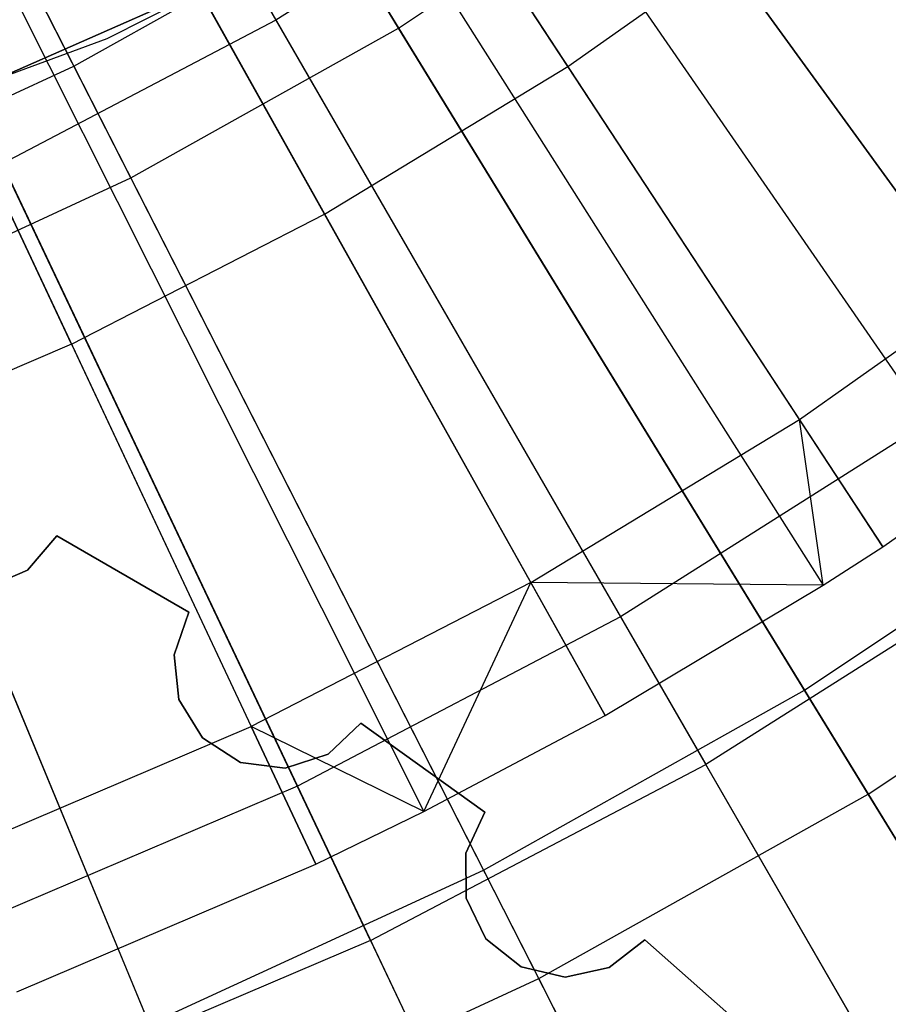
# Model space of a CAD drawing. Extents: x 0.02 to 4.75, y -2.35 to 2.37.
# Tile 58 of 131: x 2.71 to 2.87, y -0.82 to -0.63. Entities that reach past the tile are written whole.
import ezdxf

# ---------------------------------------------------------------- set-up
doc = ezdxf.new("R2010")
doc.units = 0
doc.header["$MEASUREMENT"] = 0
doc.layers.get('0').update_dxf_attribs({"color": 13, "linetype": 'CONTINUOUS'})

# ---------------------------------------------------------------- blocks, each defined once
blk = doc.blocks.new('CTLS_SNOW_BALL_ZWIS_PM_STL')
at = {"color": 0}
for p, q in [((2.48182, -0.14183, 5.27739), (2.8603, -0.73863, 5.06085)), ((2.48182, -0.14183, 5.27739), (2.8603, -0.73863, 5.06085)), ((2.48414, -0.14034, 5.27739), (2.87177, -0.73123, 5.06085)), ((2.48414, -0.14034, 5.27739), (2.87177, -0.73123, 5.06085)), ((2.47333, -0.1469, 5.27739), (2.81832, -0.76366, 5.06085)), ((2.47333, -0.1469, 5.27739), (2.81832, -0.76366, 5.06085)), ((2.46628, -0.15063, 5.27739), (2.78346, -0.78215, 5.06085)), ((2.46628, -0.15063, 5.27739), (2.78346, -0.78215, 5.06085)), ((2.46208, -0.15268, 5.27739), (2.76271, -0.79224, 5.06085)), ((2.46208, -0.15268, 5.27739), (2.76271, -0.79224, 5.06085)), ((2.63539, -0.48025, 0.55679), (2.71618, -0.6388, 0.6068)), ((2.63539, -0.48025, 0.55679), (2.71618, -0.6388, 0.6068)), ((2.77863, -0.63147, 5.09359), (2.68594, -0.48021, 5.14551)), ((2.77863, -0.63147, 5.09359), (2.68594, -0.48021, 5.14551)), ((2.66982, -0.48235, 5.07313), (2.75503, -0.62994, 5.01376)), ((2.66982, -0.48235, 5.07313), (2.75503, -0.62994, 5.01376)), ((2.72713, -0.66031, 5.09359), (2.64659, -0.50224, 5.14551)), ((2.72713, -0.66031, 5.09359), (2.64659, -0.50224, 5.14551)), ((2.81119, -0.63888, 5.10991), (2.76616, -0.57024, 5.14246)), ((2.81119, -0.63888, 5.10991), (2.76616, -0.57024, 5.14246)), ((2.78602, -0.57026, 0.67632), (2.88055, -0.70722, 0.74615)), ((2.78602, -0.57026, 0.67632), (2.88055, -0.70722, 0.74615)), ((2.81352, -0.57915, 0.6068), (2.9155, -0.71952, 0.67056)), ((2.81352, -0.57915, 0.6068), (2.9155, -0.71952, 0.67056)), ((2.81191, -0.58821, 48.14568), (2.72254, -0.63356, 48.14568)), ((2.81191, -0.58821, 48.18505), (2.72254, -0.63356, 48.18505)), ((2.81191, -0.58821, 48.14568), (2.72254, -0.63356, 48.14568)), ((2.81191, -0.58821, 48.18505), (2.72254, -0.63356, 48.18505)), ((2.7644, -0.66727, 5.10991), (2.72432, -0.59562, 5.14246)), ((2.7644, -0.66727, 5.10991), (2.72432, -0.59562, 5.14246)), ((2.80528, -0.59817, 5.01376), (2.75503, -0.62994, 5.01376)), ((2.80528, -0.59817, 5.01376), (2.75503, -0.62994, 5.01376)), ((2.80528, -0.59817, 5.01376), (2.89918, -0.73421, 4.94134)), ((2.80528, -0.59817, 5.01376), (2.89918, -0.73421, 4.94134)), ((2.77863, -0.63147, 5.09359), (2.8277, -0.59868, 5.09359)), ((2.77863, -0.63147, 5.09359), (2.8277, -0.59868, 5.09359)), ((2.92927, -0.73848, 5.02796), (2.8277, -0.59868, 5.09359)), ((2.92927, -0.73848, 5.02796), (2.8277, -0.59868, 5.09359)), ((2.73808, -0.60058, 0.67632), (2.82128, -0.7447, 0.74615)), ((2.73808, -0.60058, 0.67632), (2.82128, -0.7447, 0.74615)), ((2.81119, -0.63888, 5.10991), (2.85586, -0.60727, 5.10991)), ((2.81119, -0.63888, 5.10991), (2.85586, -0.60727, 5.10991)), ((2.67851, -0.65131, 48.10631), (2.77103, -0.61059, 48.10631)), ((2.77103, -0.61059, 47.9882), (2.67851, -0.65131, 47.9882)), ((2.77103, -0.61059, 47.9882), (2.67851, -0.65131, 47.9882)), ((2.67851, -0.65131, 48.10631), (2.77103, -0.61059, 48.10631)), ((2.71618, -0.6388, 0.6068), (2.76602, -0.61089, 0.6068)), ((2.71618, -0.6388, 0.6068), (2.76602, -0.61089, 0.6068)), ((2.76602, -0.61089, 0.6068), (2.85667, -0.75882, 0.67056)), ((2.76602, -0.61089, 0.6068), (2.85667, -0.75882, 0.67056)), ((2.71572, -0.69228, 5.10991), (2.6808, -0.61799, 5.14246)), ((2.71572, -0.69228, 5.10991), (2.6808, -0.61799, 5.14246)), ((2.68785, -0.62694, 0.67632), (2.75919, -0.77729, 0.74615)), ((2.68785, -0.62694, 0.67632), (2.75919, -0.77729, 0.74615)), ((2.75503, -0.62994, 5.01376), (2.70238, -0.65758, 5.01376)), ((2.75503, -0.62994, 5.01376), (2.70238, -0.65758, 5.01376)), ((2.75503, -0.62994, 5.01376), (2.83768, -0.7731, 4.94134)), ((2.75503, -0.62994, 5.01376), (2.83768, -0.7731, 4.94134)), ((2.72713, -0.66031, 5.09359), (2.77863, -0.63147, 5.09359)), ((2.72713, -0.66031, 5.09359), (2.77863, -0.63147, 5.09359)), ((2.86892, -0.7788, 5.02796), (2.77863, -0.63147, 5.09359)), ((2.86892, -0.7788, 5.02796), (2.77863, -0.63147, 5.09359)), ((2.72254, -0.63356, 48.14568), (2.62849, -0.66815, 48.14568)), ((2.72254, -0.63356, 48.18505), (2.62849, -0.66815, 48.18505)), ((2.72254, -0.63356, 48.14568), (2.62849, -0.66815, 48.14568)), ((2.72254, -0.63356, 48.18505), (2.62849, -0.66815, 48.18505)), ((2.72254, -0.63356, 48.18505), (2.72254, -0.63356, 48.14568)), ((2.72254, -0.63356, 48.18505), (2.72254, -0.63356, 48.14568)), ((2.6643, -0.66272, 0.6068), (2.71618, -0.6388, 0.6068)), ((2.6643, -0.66272, 0.6068), (2.71618, -0.6388, 0.6068)), ((2.71618, -0.6388, 0.6068), (2.79494, -0.79339, 0.67056)), ((2.71618, -0.6388, 0.6068), (2.79494, -0.79339, 0.67056)), ((2.7644, -0.66727, 5.10991), (2.81119, -0.63888, 5.10991)), ((2.7644, -0.66727, 5.10991), (2.81119, -0.63888, 5.10991)), ((2.85573, -0.70677, 5.07445), (2.81119, -0.63888, 5.10991)), ((2.85573, -0.70677, 5.07445), (2.81119, -0.63888, 5.10991)), ((2.77325, -0.80692, 4.94134), (2.70238, -0.65758, 5.01376)), ((2.77325, -0.80692, 4.94134), (2.70238, -0.65758, 5.01376)), ((2.67353, -0.68502, 5.09359), (2.72713, -0.66031, 5.09359)), ((2.67353, -0.68502, 5.09359), (2.72713, -0.66031, 5.09359)), ((2.80558, -0.81427, 5.02796), (2.72713, -0.66031, 5.09359)), ((2.80558, -0.81427, 5.02796), (2.72713, -0.66031, 5.09359)), ((2.6643, -0.66272, 0.6068), (2.73069, -0.82301, 0.67056)), ((2.6643, -0.66272, 0.6068), (2.73069, -0.82301, 0.67056)), ((2.71572, -0.69228, 5.10991), (2.7644, -0.66727, 5.10991)), ((2.71572, -0.69228, 5.10991), (2.7644, -0.66727, 5.10991)), ((2.80404, -0.73813, 5.07445), (2.7644, -0.66727, 5.10991)), ((2.80404, -0.73813, 5.07445), (2.7644, -0.66727, 5.10991)), ((2.85573, -0.70677, 5.07445), (2.90508, -0.67184, 5.07445)), ((2.85573, -0.70677, 5.07445), (2.90508, -0.67184, 5.07445)), ((2.73966, -0.84466, 5.02796), (2.67353, -0.68502, 5.09359)), ((2.73966, -0.84466, 5.02796), (2.67353, -0.68502, 5.09359)), ((2.71572, -0.69228, 5.10991), (2.6654, -0.7138, 5.10991)), ((2.71572, -0.69228, 5.10991), (2.6654, -0.7138, 5.10991)), ((2.71572, -0.69228, 5.10991), (2.75026, -0.76576, 5.07445)), ((2.71572, -0.69228, 5.10991), (2.75026, -0.76576, 5.07445)), ((2.87177, -0.73123, 5.06085), (2.92281, -0.69511, 5.06085)), ((2.87177, -0.73123, 5.06085), (2.92281, -0.69511, 5.06085)), ((2.80404, -0.73813, 5.07445), (2.85573, -0.70677, 5.07445)), ((2.80404, -0.73813, 5.07445), (2.85573, -0.70677, 5.07445)), ((2.88055, -0.70722, 0.74615), (2.82128, -0.7447, 0.74615)), ((2.88055, -0.70722, 0.74615), (2.82128, -0.7447, 0.74615)), ((2.8603, -0.73863, 5.06085), (2.85573, -0.70677, 5.07445)), ((2.8603, -0.73863, 5.06085), (2.85573, -0.70677, 5.07445)), ((2.87177, -0.73123, 5.06085), (2.85573, -0.70677, 5.07445)), ((2.87177, -0.73123, 5.06085), (2.85573, -0.70677, 5.07445)), ((2.85667, -0.75882, 0.67056), (2.9155, -0.71952, 0.67056)), ((2.85667, -0.75882, 0.67056), (2.9155, -0.71952, 0.67056)), ((2.7129, -0.72911, 48.44096), (2.70724, -0.7357, 48.44096)), ((2.70724, -0.7357, 48.24411), (2.7129, -0.72911, 48.24411)), ((2.7129, -0.72911, 48.44096), (2.70724, -0.7357, 48.44096)), ((2.70724, -0.7357, 48.24411), (2.7129, -0.72911, 48.24411)), ((2.73831, -0.74378, 48.24411), (2.7129, -0.72911, 48.24411)), ((2.7129, -0.72911, 48.24411), (2.7129, -0.72911, 48.44096)), ((2.7129, -0.72911, 48.44096), (2.73831, -0.74378, 48.44096)), ((2.7129, -0.72911, 48.44096), (2.73831, -0.74378, 48.44096)), ((2.73831, -0.74378, 48.24411), (2.7129, -0.72911, 48.24411)), ((2.7129, -0.72911, 48.24411), (2.7129, -0.72911, 48.44096)), ((2.8603, -0.73863, 5.06085), (2.87177, -0.73123, 5.06085)), ((2.8603, -0.73863, 5.06085), (2.87177, -0.73123, 5.06085)), ((2.89918, -0.73421, 4.94134), (2.83768, -0.7731, 4.94134)), ((2.89918, -0.73421, 4.94134), (2.83768, -0.7731, 4.94134)), ((2.70724, -0.7357, 48.44096), (2.6993, -0.7392, 48.44096)), ((2.6993, -0.7392, 48.24411), (2.70724, -0.7357, 48.24411)), ((2.70724, -0.7357, 48.44096), (2.6993, -0.7392, 48.44096)), ((2.6993, -0.7392, 48.24411), (2.70724, -0.7357, 48.24411)), ((2.70724, -0.7357, 48.44096), (2.70724, -0.7357, 48.24411)), ((2.70724, -0.7357, 48.44096), (2.70724, -0.7357, 48.24411)), ((2.80404, -0.73813, 5.07445), (2.75026, -0.76576, 5.07445)), ((2.80404, -0.73813, 5.07445), (2.75026, -0.76576, 5.07445)), ((2.78346, -0.78215, 5.06085), (2.80404, -0.73813, 5.07445)), ((2.78346, -0.78215, 5.06085), (2.80404, -0.73813, 5.07445)), ((2.81832, -0.76366, 5.06085), (2.80404, -0.73813, 5.07445)), ((2.81832, -0.76366, 5.06085), (2.80404, -0.73813, 5.07445)), ((2.8603, -0.73863, 5.06085), (2.80404, -0.73813, 5.07445)), ((2.8603, -0.73863, 5.06085), (2.80404, -0.73813, 5.07445)), ((2.81832, -0.76366, 5.06085), (2.8603, -0.73863, 5.06085)), ((2.81832, -0.76366, 5.06085), (2.8603, -0.73863, 5.06085)), ((2.86892, -0.7788, 5.02796), (2.92927, -0.73848, 5.02796)), ((2.86892, -0.7788, 5.02796), (2.92927, -0.73848, 5.02796)), ((2.73544, -0.75198, 48.44096), (2.73831, -0.74378, 48.44096)), ((2.73831, -0.74378, 48.24411), (2.73544, -0.75198, 48.24411)), ((2.73544, -0.75198, 48.44096), (2.73831, -0.74378, 48.44096)), ((2.73831, -0.74378, 48.24411), (2.73544, -0.75198, 48.24411)), ((2.73831, -0.74378, 48.44096), (2.73831, -0.74378, 48.24411)), ((2.73831, -0.74378, 48.44096), (2.73831, -0.74378, 48.24411)), ((2.82128, -0.7447, 0.74615), (2.75919, -0.77729, 0.74615)), ((2.82128, -0.7447, 0.74615), (2.75919, -0.77729, 0.74615)), ((2.82128, -0.7447, 0.74615), (2.90153, -0.88369, 0.82868)), ((2.82128, -0.7447, 0.74615), (2.90153, -0.88369, 0.82868)), ((2.73638, -0.76061, 48.44096), (2.73544, -0.75198, 48.44096)), ((2.73544, -0.75198, 48.24411), (2.73638, -0.76061, 48.24411)), ((2.73544, -0.75198, 48.44096), (2.73544, -0.75198, 48.24411)), ((2.73544, -0.75198, 48.44096), (2.73544, -0.75198, 48.24411)), ((2.73638, -0.76061, 48.44096), (2.73544, -0.75198, 48.44096)), ((2.73544, -0.75198, 48.24411), (2.73638, -0.76061, 48.24411)), ((2.79494, -0.79339, 0.67056), (2.85667, -0.75882, 0.67056)), ((2.79494, -0.79339, 0.67056), (2.85667, -0.75882, 0.67056)), ((2.85667, -0.75882, 0.67056), (2.94444, -0.90205, 0.7477)), ((2.85667, -0.75882, 0.67056), (2.94444, -0.90205, 0.7477)), ((2.74093, -0.768, 48.44096), (2.73638, -0.76061, 48.44096)), ((2.73638, -0.76061, 48.24411), (2.74093, -0.768, 48.24411)), ((2.73638, -0.76061, 48.44096), (2.73638, -0.76061, 48.24411)), ((2.73638, -0.76061, 48.44096), (2.73638, -0.76061, 48.24411)), ((2.74093, -0.768, 48.44096), (2.73638, -0.76061, 48.44096)), ((2.73638, -0.76061, 48.24411), (2.74093, -0.768, 48.24411)), ((2.78346, -0.78215, 5.06085), (2.81832, -0.76366, 5.06085)), ((2.78346, -0.78215, 5.06085), (2.81832, -0.76366, 5.06085)), ((2.69467, -0.78953, 5.07445), (2.75026, -0.76576, 5.07445)), ((2.69467, -0.78953, 5.07445), (2.75026, -0.76576, 5.07445)), ((2.76271, -0.79224, 5.06085), (2.75026, -0.76576, 5.07445)), ((2.76271, -0.79224, 5.06085), (2.75026, -0.76576, 5.07445)), ((2.78346, -0.78215, 5.06085), (2.75026, -0.76576, 5.07445)), ((2.78346, -0.78215, 5.06085), (2.75026, -0.76576, 5.07445)), ((2.77138, -0.76514, 48.44096), (2.76509, -0.77113, 48.44096)), ((2.76509, -0.77113, 48.24411), (2.77138, -0.76514, 48.24411)), ((2.77138, -0.76514, 48.44096), (2.76509, -0.77113, 48.44096)), ((2.76509, -0.77113, 48.24411), (2.77138, -0.76514, 48.24411)), ((2.7952, -0.78227, 48.24411), (2.77138, -0.76514, 48.24411)), ((2.77138, -0.76514, 48.24411), (2.77138, -0.76514, 48.44096)), ((2.77138, -0.76514, 48.44096), (2.7952, -0.78227, 48.44096)), ((2.77138, -0.76514, 48.44096), (2.7952, -0.78227, 48.44096)), ((2.7952, -0.78227, 48.24411), (2.77138, -0.76514, 48.24411)), ((2.77138, -0.76514, 48.24411), (2.77138, -0.76514, 48.44096)), ((2.74823, -0.77271, 48.44096), (2.74093, -0.768, 48.44096)), ((2.74093, -0.768, 48.24411), (2.74823, -0.77271, 48.24411)), ((2.74093, -0.768, 48.44096), (2.74093, -0.768, 48.24411)), ((2.74093, -0.768, 48.44096), (2.74093, -0.768, 48.24411)), ((2.74823, -0.77271, 48.44096), (2.74093, -0.768, 48.44096)), ((2.74093, -0.768, 48.24411), (2.74823, -0.77271, 48.24411)), ((2.76509, -0.77113, 48.44096), (2.75684, -0.77383, 48.44096)), ((2.75684, -0.77383, 48.24411), (2.76509, -0.77113, 48.24411)), ((2.76509, -0.77113, 48.44096), (2.75684, -0.77383, 48.44096)), ((2.75684, -0.77383, 48.24411), (2.76509, -0.77113, 48.24411)), ((2.76509, -0.77113, 48.44096), (2.76509, -0.77113, 48.24411)), ((2.76509, -0.77113, 48.44096), (2.76509, -0.77113, 48.24411)), ((2.75684, -0.77383, 48.44096), (2.74823, -0.77271, 48.44096)), ((2.74823, -0.77271, 48.24411), (2.75684, -0.77383, 48.24411)), ((2.74823, -0.77271, 48.44096), (2.74823, -0.77271, 48.24411)), ((2.74823, -0.77271, 48.44096), (2.74823, -0.77271, 48.24411)), ((2.75684, -0.77383, 48.44096), (2.74823, -0.77271, 48.44096)), ((2.74823, -0.77271, 48.24411), (2.75684, -0.77383, 48.24411)), ((2.75684, -0.77383, 48.44096), (2.75684, -0.77383, 48.24411)), ((2.75684, -0.77383, 48.44096), (2.75684, -0.77383, 48.24411)), ((2.77325, -0.80692, 4.94134), (2.83768, -0.7731, 4.94134)), ((2.77325, -0.80692, 4.94134), (2.83768, -0.7731, 4.94134)), ((2.91727, -0.91096, 4.85631), (2.83768, -0.7731, 4.94134)), ((2.91727, -0.91096, 4.85631), (2.83768, -0.7731, 4.94134)), ((2.75919, -0.77729, 0.74615), (2.69467, -0.80478, 0.74615)), ((2.75919, -0.77729, 0.74615), (2.69467, -0.80478, 0.74615)), ((2.75919, -0.77729, 0.74615), (2.82799, -0.92228, 0.82868)), ((2.75919, -0.77729, 0.74615), (2.82799, -0.92228, 0.82868)), ((2.80558, -0.81427, 5.02796), (2.86892, -0.7788, 5.02796)), ((2.80558, -0.81427, 5.02796), (2.86892, -0.7788, 5.02796)), ((2.95625, -0.92132, 4.94902), (2.86892, -0.7788, 5.02796)), ((2.95625, -0.92132, 4.94902), (2.86892, -0.7788, 5.02796)), ((2.76271, -0.79224, 5.06085), (2.78346, -0.78215, 5.06085)), ((2.76271, -0.79224, 5.06085), (2.78346, -0.78215, 5.06085)), ((2.79153, -0.79014, 48.44096), (2.7952, -0.78227, 48.44096)), ((2.7952, -0.78227, 48.24411), (2.79153, -0.79014, 48.24411)), ((2.79153, -0.79014, 48.44096), (2.7952, -0.78227, 48.44096)), ((2.7952, -0.78227, 48.24411), (2.79153, -0.79014, 48.24411)), ((2.7952, -0.78227, 48.44096), (2.7952, -0.78227, 48.24411)), ((2.7952, -0.78227, 48.44096), (2.7952, -0.78227, 48.24411)), ((2.7916, -0.79882, 48.44096), (2.79153, -0.79014, 48.44096)), ((2.79153, -0.79014, 48.24411), (2.7916, -0.79882, 48.24411)), ((2.79153, -0.79014, 48.44096), (2.79153, -0.79014, 48.24411)), ((2.79153, -0.79014, 48.44096), (2.79153, -0.79014, 48.24411)), ((2.7916, -0.79882, 48.44096), (2.79153, -0.79014, 48.44096)), ((2.79153, -0.79014, 48.24411), (2.7916, -0.79882, 48.24411)), ((2.70522, -0.81682, 5.06085), (2.76271, -0.79224, 5.06085)), ((2.70522, -0.81682, 5.06085), (2.76271, -0.79224, 5.06085)), ((2.73069, -0.82301, 0.67056), (2.79494, -0.79339, 0.67056)), ((2.73069, -0.82301, 0.67056), (2.79494, -0.79339, 0.67056)), ((2.79494, -0.79339, 0.67056), (2.8712, -0.94306, 0.7477)), ((2.79494, -0.79339, 0.67056), (2.8712, -0.94306, 0.7477)), ((2.7954, -0.80663, 48.44096), (2.7916, -0.79882, 48.44096)), ((2.7916, -0.79882, 48.24411), (2.7954, -0.80663, 48.24411)), ((2.7916, -0.79882, 48.44096), (2.7916, -0.79882, 48.24411)), ((2.7916, -0.79882, 48.44096), (2.7916, -0.79882, 48.24411)), ((2.7954, -0.80663, 48.44096), (2.7916, -0.79882, 48.44096)), ((2.7916, -0.79882, 48.24411), (2.7954, -0.80663, 48.24411)), ((2.77325, -0.80692, 4.94134), (2.7063, -0.83544, 4.94134)), ((2.77325, -0.80692, 4.94134), (2.7063, -0.83544, 4.94134)), ((2.77325, -0.80692, 4.94134), (2.84149, -0.95073, 4.85631)), ((2.77325, -0.80692, 4.94134), (2.84149, -0.95073, 4.85631)), ((2.80219, -0.81204, 48.44096), (2.7954, -0.80663, 48.44096)), ((2.7954, -0.80663, 48.24411), (2.80219, -0.81204, 48.24411)), ((2.7954, -0.80663, 48.44096), (2.7954, -0.80663, 48.24411)), ((2.7954, -0.80663, 48.44096), (2.7954, -0.80663, 48.24411)), ((2.80219, -0.81204, 48.44096), (2.7954, -0.80663, 48.44096)), ((2.7954, -0.80663, 48.24411), (2.80219, -0.81204, 48.24411)), ((2.82598, -0.80681, 48.44096), (2.81913, -0.81214, 48.44096)), ((2.81913, -0.81214, 48.24411), (2.82598, -0.80681, 48.24411)), ((2.82598, -0.80681, 48.44096), (2.81913, -0.81214, 48.44096)), ((2.81913, -0.81214, 48.24411), (2.82598, -0.80681, 48.24411)), ((2.84798, -0.82623, 48.24411), (2.82598, -0.80681, 48.24411)), ((2.82598, -0.80681, 48.24411), (2.82598, -0.80681, 48.44096)), ((2.82598, -0.80681, 48.44096), (2.84798, -0.82623, 48.44096)), ((2.82598, -0.80681, 48.44096), (2.84798, -0.82623, 48.44096)), ((2.84798, -0.82623, 48.24411), (2.82598, -0.80681, 48.24411)), ((2.82598, -0.80681, 48.24411), (2.82598, -0.80681, 48.44096)), ((2.81065, -0.81401, 48.44096), (2.80219, -0.81204, 48.44096)), ((2.80219, -0.81204, 48.24411), (2.81065, -0.81401, 48.24411)), ((2.80219, -0.81204, 48.44096), (2.80219, -0.81204, 48.24411)), ((2.80219, -0.81204, 48.44096), (2.80219, -0.81204, 48.24411)), ((2.81065, -0.81401, 48.44096), (2.80219, -0.81204, 48.44096)), ((2.80219, -0.81204, 48.24411), (2.81065, -0.81401, 48.24411)), ((2.81913, -0.81214, 48.44096), (2.81065, -0.81401, 48.44096)), ((2.81065, -0.81401, 48.24411), (2.81913, -0.81214, 48.24411)), ((2.81913, -0.81214, 48.44096), (2.81065, -0.81401, 48.44096)), ((2.81065, -0.81401, 48.24411), (2.81913, -0.81214, 48.24411)), ((2.81913, -0.81214, 48.44096), (2.81913, -0.81214, 48.24411)), ((2.81913, -0.81214, 48.44096), (2.81913, -0.81214, 48.24411)), ((2.81065, -0.81401, 48.44096), (2.81065, -0.81401, 48.24411)), ((2.81065, -0.81401, 48.44096), (2.81065, -0.81401, 48.24411)), ((2.73966, -0.84466, 5.02796), (2.80558, -0.81427, 5.02796)), ((2.73966, -0.84466, 5.02796), (2.80558, -0.81427, 5.02796)), ((2.88146, -0.9632, 4.94902), (2.80558, -0.81427, 5.02796)), ((2.88146, -0.9632, 4.94902), (2.80558, -0.81427, 5.02796))]:
    blk.add_line(p, q, dxfattribs=at)

msp = doc.modelspace()

# ---------------------------------------------------------------- block references
at = {"color": 0}
msp.add_blockref('CTLS_SNOW_BALL_ZWIS_PM_STL', (0, 0), dxfattribs=at)

doc.saveas('drawing.dxf')
